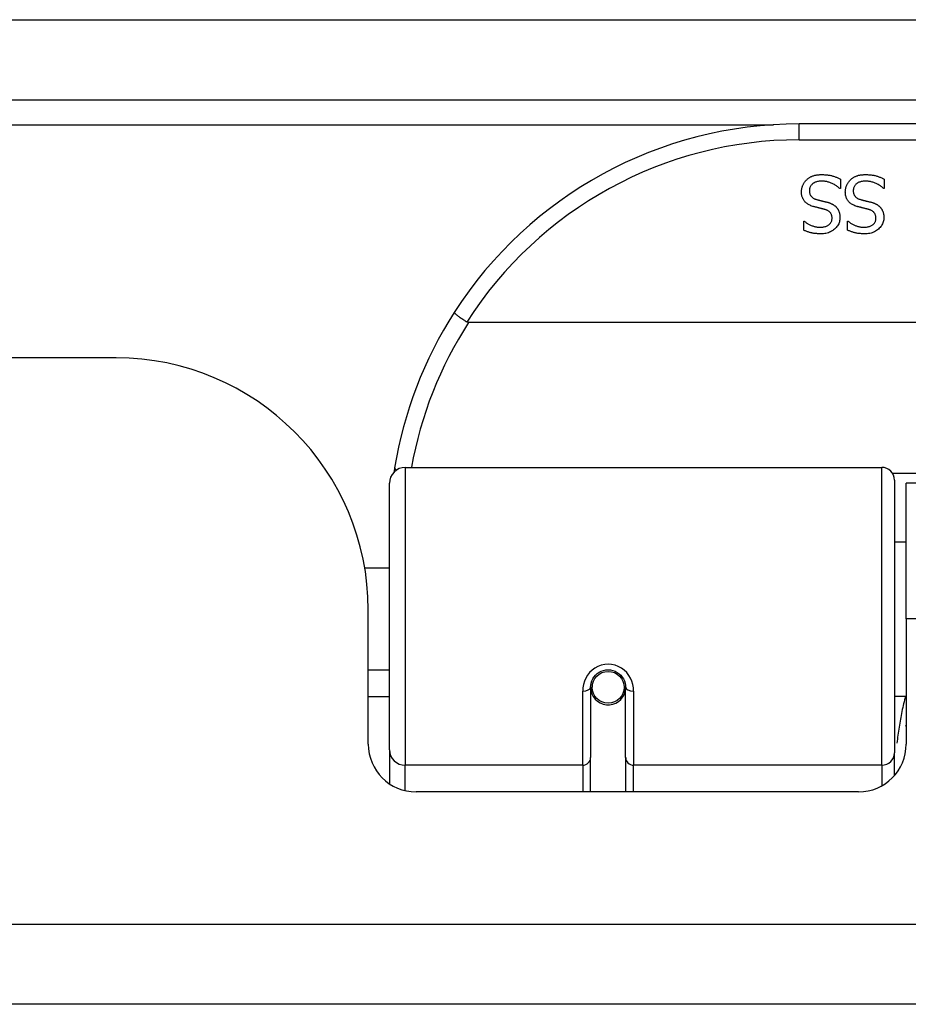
# Model space of a CAD drawing. Header units: inches. Extents: x 17 to 386, y 34 to 183.
# Tile 12 of 95: x 82.74 to 83.84, y 34.19 to 35.4. Entities that reach past the tile are written whole.
import ezdxf

# ---------------------------------------------------------------- set-up
doc = ezdxf.new("R2010")
doc.units = ezdxf.units.IN
doc.header["$MEASUREMENT"] = 0
doc.layers.add('Visible Edges(ANSI)', color=7, linetype='Continuous', lineweight=25)
doc.layers.add('Visible Tangent Edges(ANSI)', color=7, linetype='Continuous', lineweight=25)

msp = doc.modelspace()

# ---------------------------------------------------------------- linework, layer by layer
at = {"layer": 'Visible Edges(ANSI)'}
for p, q in [((16.8965, 35.3053), (88.6985, 35.3053)), ((85.197, 35.2753), (83.701, 35.2753)), ((83.7522, 35.2071), (83.7522, 35.1953)), ((83.8064, 35.2071), (83.8064, 35.1953)), ((83.7522, 35.1953), (83.7515, 35.1953)), ((83.8064, 35.1953), (83.8057, 35.1953)), ((83.7067, 35.1551), (83.7074, 35.1551)), ((83.7067, 35.1438), (83.7067, 35.1551)), ((83.761, 35.1551), (83.7617, 35.1551)), ((83.761, 35.1438), (83.761, 35.1551)), ((85.6059, 35.0296), (83.2921, 35.0296)), ((82.856, 34.9858), (64.941, 34.9858)), ((83.2138, 34.8503), (83.8033, 34.8503)), ((83.1941, 34.5007), (83.1941, 34.8306)), ((83.8191, 34.8346), (83.8191, 34.4969)), ((83.8335, 34.6628), (83.8335, 34.8308)), ((85.0645, 34.8308), (83.8335, 34.8308)), ((83.8191, 34.7583), (83.8335, 34.7583)), ((83.1637, 34.7258), (83.1941, 34.7258)), ((83.168, 34.5078), (83.168, 34.6738)), ((83.8335, 34.6628), (83.8335, 34.5078)), ((83.168, 34.5998), (83.1941, 34.5998)), ((83.4435, 34.5824), (83.4455, 34.5821)), ((83.4451, 34.5821), (83.4451, 34.5781)), ((83.4431, 34.5781), (83.4431, 34.4912)), ((83.4452, 34.5758), (83.4432, 34.5758)), ((83.484, 34.5741), (83.4864, 34.5736)), ((83.4864, 34.4912), (83.4864, 34.5781)), ((83.1941, 34.5663), (83.168, 34.5663)), ((83.449, 34.5663), (83.4466, 34.5663)), ((83.4829, 34.5663), (83.4805, 34.5663)), ((83.8191, 34.5673), (83.8335, 34.5673)), ((83.1941, 34.5007), (83.1941, 34.4589)), ((83.8191, 34.4692), (83.8191, 34.4969)), ((83.4431, 34.4488), (83.4431, 34.4912)), ((83.4864, 34.4912), (83.4864, 34.4488)), ((83.7745, 34.4488), (83.2271, 34.4488)), ((88.6, 34.1858), (16.995, 34.1858))]:
    msp.add_line(p, q, dxfattribs=at)
at = {"layer": 'Visible Edges(ANSI)', "flags": 128}
for points in [[(83.704, 35.1912), (83.704, 35.1919), (83.704, 35.1926), (83.7041, 35.1933), (83.7042, 35.1939), (83.7043, 35.1946), (83.7044, 35.1953), (83.7046, 35.196), (83.7047, 35.1967), (83.7049, 35.1974), (83.7052, 35.198), (83.7054, 35.1987), (83.7057, 35.1994), (83.706, 35.2), (83.7063, 35.2007), (83.7066, 35.2013), (83.707, 35.2019), (83.7073, 35.2025), (83.7077, 35.2031), (83.7081, 35.2037), (83.7085, 35.2042), (83.709, 35.2047), (83.7094, 35.2052), (83.7099, 35.2057), (83.7104, 35.2062)], [(83.7104, 35.2062), (83.711, 35.2067), (83.7116, 35.2072), (83.7122, 35.2077), (83.7128, 35.2081), (83.7134, 35.2086), (83.714, 35.209), (83.7147, 35.2093), (83.7153, 35.2097), (83.716, 35.2101), (83.7167, 35.2104), (83.7174, 35.2107), (83.7181, 35.211), (83.7188, 35.2112), (83.7196, 35.2115), (83.7204, 35.2117), (83.7212, 35.2119), (83.7221, 35.2121), (83.723, 35.2122), (83.7239, 35.2124), (83.7248, 35.2125), (83.7258, 35.2125), (83.7268, 35.2126), (83.7278, 35.2126), (83.7289, 35.2126)], [(83.7296, 35.2045), (83.7283, 35.2045), (83.7271, 35.2044), (83.7259, 35.2043), (83.7248, 35.2041), (83.7237, 35.2039), (83.7227, 35.2037), (83.7218, 35.2034), (83.7209, 35.2031), (83.72, 35.2027), (83.7192, 35.2022), (83.7185, 35.2018), (83.7178, 35.2012), (83.7172, 35.2007), (83.7166, 35.2001), (83.716, 35.1995), (83.7156, 35.1989), (83.7152, 35.1982), (83.7148, 35.1975), (83.7145, 35.1967), (83.7142, 35.196), (83.714, 35.1952), (83.7139, 35.1944), (83.7138, 35.1935), (83.7138, 35.1927)], [(83.7289, 35.2126), (83.7302, 35.2126), (83.7314, 35.2126), (83.7326, 35.2125), (83.7338, 35.2125), (83.7349, 35.2124), (83.736, 35.2122), (83.7371, 35.2121), (83.7381, 35.2119), (83.7392, 35.2117), (83.7401, 35.2115), (83.7411, 35.2113), (83.742, 35.211), (83.7429, 35.2108), (83.7438, 35.2105), (83.7447, 35.2102), (83.7455, 35.2099), (83.7464, 35.2096), (83.7472, 35.2093), (83.7481, 35.2089), (83.7489, 35.2086), (83.7497, 35.2082), (83.7506, 35.2079), (83.7514, 35.2075), (83.7522, 35.2071)], [(83.7515, 35.1953), (83.7507, 35.196), (83.7499, 35.1967), (83.7491, 35.1974), (83.7482, 35.198), (83.7474, 35.1986), (83.7465, 35.1992), (83.7456, 35.1997), (83.7447, 35.2003), (83.7438, 35.2008), (83.7429, 35.2012), (83.7419, 35.2017), (83.7409, 35.2021), (83.74, 35.2025), (83.739, 35.2028), (83.738, 35.2031), (83.7371, 35.2034), (83.7361, 35.2037), (83.7352, 35.2039), (83.7342, 35.2041), (83.7333, 35.2042), (83.7323, 35.2043), (83.7314, 35.2044), (83.7305, 35.2045), (83.7296, 35.2045)], [(83.7582, 35.1912), (83.7583, 35.1919), (83.7583, 35.1926), (83.7584, 35.1933), (83.7584, 35.1939), (83.7585, 35.1946), (83.7587, 35.1953), (83.7588, 35.196), (83.759, 35.1967), (83.7592, 35.1974), (83.7594, 35.198), (83.7597, 35.1987), (83.7599, 35.1994), (83.7602, 35.2), (83.7605, 35.2007), (83.7609, 35.2013), (83.7612, 35.2019), (83.7616, 35.2025), (83.762, 35.2031), (83.7624, 35.2037), (83.7628, 35.2042), (83.7632, 35.2047), (83.7637, 35.2052), (83.7642, 35.2057), (83.7647, 35.2062)], [(83.7647, 35.2062), (83.7652, 35.2067), (83.7658, 35.2072), (83.7664, 35.2077), (83.767, 35.2081), (83.7677, 35.2086), (83.7683, 35.209), (83.7689, 35.2093), (83.7696, 35.2097), (83.7703, 35.2101), (83.771, 35.2104), (83.7717, 35.2107), (83.7724, 35.211), (83.7731, 35.2112), (83.7739, 35.2115), (83.7747, 35.2117), (83.7755, 35.2119), (83.7763, 35.2121), (83.7772, 35.2122), (83.7781, 35.2124), (83.7791, 35.2125), (83.7801, 35.2125), (83.7811, 35.2126), (83.7821, 35.2126), (83.7832, 35.2126)], [(83.7839, 35.2045), (83.7826, 35.2045), (83.7814, 35.2044), (83.7802, 35.2043), (83.7791, 35.2041), (83.778, 35.2039), (83.777, 35.2037), (83.776, 35.2034), (83.7751, 35.2031), (83.7743, 35.2027), (83.7735, 35.2022), (83.7727, 35.2018), (83.7721, 35.2012), (83.7714, 35.2007), (83.7708, 35.2001), (83.7703, 35.1995), (83.7698, 35.1989), (83.7694, 35.1982), (83.7691, 35.1975), (83.7688, 35.1967), (83.7685, 35.196), (83.7683, 35.1952), (83.7682, 35.1944), (83.7681, 35.1935), (83.7681, 35.1927)], [(83.7832, 35.2126), (83.7844, 35.2126), (83.7857, 35.2126), (83.7869, 35.2125), (83.788, 35.2125), (83.7892, 35.2124), (83.7903, 35.2122), (83.7914, 35.2121), (83.7924, 35.2119), (83.7934, 35.2117), (83.7944, 35.2115), (83.7953, 35.2113), (83.7963, 35.211), (83.7972, 35.2108), (83.798, 35.2105), (83.7989, 35.2102), (83.7998, 35.2099), (83.8007, 35.2096), (83.8015, 35.2093), (83.8023, 35.2089), (83.8032, 35.2086), (83.804, 35.2082), (83.8048, 35.2079), (83.8056, 35.2075), (83.8064, 35.2071)], [(83.8057, 35.1953), (83.805, 35.196), (83.8042, 35.1967), (83.8033, 35.1974), (83.8025, 35.198), (83.8016, 35.1986), (83.8008, 35.1992), (83.7999, 35.1997), (83.799, 35.2003), (83.7981, 35.2008), (83.7971, 35.2012), (83.7962, 35.2017), (83.7952, 35.2021), (83.7942, 35.2025), (83.7933, 35.2028), (83.7923, 35.2031), (83.7913, 35.2034), (83.7904, 35.2037), (83.7894, 35.2039), (83.7885, 35.2041), (83.7875, 35.2042), (83.7866, 35.2043), (83.7857, 35.2044), (83.7848, 35.2045), (83.7839, 35.2045)], [(83.718, 35.1733), (83.7169, 35.1737), (83.7157, 35.1741), (83.7146, 35.1746), (83.7136, 35.1751), (83.7126, 35.1756), (83.7117, 35.1761), (83.7109, 35.1767), (83.7101, 35.1773), (83.7093, 35.1779), (83.7086, 35.1786), (83.708, 35.1793), (83.7074, 35.1801), (83.7068, 35.1808), (83.7063, 35.1816), (83.7059, 35.1824), (83.7055, 35.1833), (83.7051, 35.1842), (83.7048, 35.1851), (83.7046, 35.186), (83.7044, 35.187), (83.7042, 35.188), (83.7041, 35.189), (83.704, 35.1901), (83.704, 35.1912)], [(83.7138, 35.1927), (83.7138, 35.192), (83.7139, 35.1913), (83.7139, 35.1906), (83.714, 35.19), (83.7142, 35.1894), (83.7143, 35.1888), (83.7145, 35.1883), (83.7147, 35.1877), (83.715, 35.1872), (83.7153, 35.1867), (83.7156, 35.1862), (83.7159, 35.1858), (83.7163, 35.1853), (83.7167, 35.1849), (83.7171, 35.1845), (83.7176, 35.1842), (83.7181, 35.1838), (83.7186, 35.1835), (83.7192, 35.1831), (83.7198, 35.1828), (83.7204, 35.1826), (83.7211, 35.1823), (83.7218, 35.182), (83.7225, 35.1818)], [(83.7723, 35.1733), (83.7711, 35.1737), (83.77, 35.1741), (83.7689, 35.1746), (83.7679, 35.1751), (83.7669, 35.1756), (83.766, 35.1761), (83.7651, 35.1767), (83.7643, 35.1773), (83.7636, 35.1779), (83.7629, 35.1786), (83.7622, 35.1793), (83.7616, 35.1801), (83.7611, 35.1808), (83.7606, 35.1816), (83.7602, 35.1824), (83.7598, 35.1833), (83.7594, 35.1842), (83.7591, 35.1851), (83.7588, 35.186), (83.7586, 35.187), (83.7585, 35.188), (83.7583, 35.189), (83.7583, 35.1901), (83.7582, 35.1912)], [(83.7681, 35.1927), (83.7681, 35.192), (83.7681, 35.1913), (83.7682, 35.1906), (83.7683, 35.19), (83.7684, 35.1894), (83.7686, 35.1888), (83.7688, 35.1883), (83.769, 35.1877), (83.7692, 35.1872), (83.7695, 35.1867), (83.7698, 35.1862), (83.7702, 35.1858), (83.7705, 35.1853), (83.7709, 35.1849), (83.7714, 35.1845), (83.7718, 35.1842), (83.7723, 35.1838), (83.7729, 35.1835), (83.7734, 35.1831), (83.774, 35.1828), (83.7747, 35.1826), (83.7754, 35.1823), (83.7761, 35.182), (83.7768, 35.1818)], [(83.7225, 35.1818), (83.7231, 35.1817), (83.7236, 35.1815), (83.7241, 35.1814), (83.7246, 35.1812), (83.7252, 35.1811), (83.7257, 35.181), (83.7262, 35.1808), (83.7266, 35.1807), (83.7271, 35.1806), (83.7276, 35.1805), (83.7281, 35.1804), (83.7285, 35.1803), (83.729, 35.1802), (83.7295, 35.18), (83.73, 35.1799), (83.7305, 35.1798), (83.731, 35.1797), (83.7316, 35.1795), (83.7322, 35.1794), (83.7328, 35.1792), (83.7334, 35.1791), (83.734, 35.1789), (83.7347, 35.1788), (83.7353, 35.1786)], [(83.7768, 35.1818), (83.7773, 35.1817), (83.7779, 35.1815), (83.7784, 35.1814), (83.7789, 35.1812), (83.7794, 35.1811), (83.7799, 35.181), (83.7804, 35.1808), (83.7809, 35.1807), (83.7814, 35.1806), (83.7819, 35.1805), (83.7823, 35.1804), (83.7828, 35.1803), (83.7833, 35.1802), (83.7837, 35.18), (83.7842, 35.1799), (83.7848, 35.1798), (83.7853, 35.1797), (83.7859, 35.1795), (83.7864, 35.1794), (83.787, 35.1792), (83.7876, 35.1791), (83.7883, 35.1789), (83.7889, 35.1788), (83.7896, 35.1786)], [(83.7326, 35.1696), (83.7321, 35.1697), (83.7315, 35.1699), (83.731, 35.17), (83.7304, 35.1701), (83.7299, 35.1703), (83.7293, 35.1704), (83.7286, 35.1706), (83.728, 35.1708), (83.7273, 35.1709), (83.7267, 35.1711), (83.726, 35.1712), (83.7253, 35.1714), (83.7245, 35.1716), (83.7238, 35.1718), (83.7232, 35.1719), (83.7225, 35.1721), (83.7219, 35.1722), (83.7213, 35.1724), (83.7207, 35.1726), (83.7201, 35.1727), (83.7196, 35.1729), (83.719, 35.173), (83.7185, 35.1732), (83.718, 35.1733)], [(83.7418, 35.1586), (83.7418, 35.1593), (83.7418, 35.16), (83.7417, 35.1607), (83.7416, 35.1613), (83.7414, 35.162), (83.7412, 35.1626), (83.741, 35.1632), (83.7408, 35.1637), (83.7405, 35.1643), (83.7402, 35.1648), (83.7398, 35.1652), (83.7394, 35.1657), (83.739, 35.1661), (83.7386, 35.1666), (83.7381, 35.1669), (83.7376, 35.1673), (83.7371, 35.1677), (83.7365, 35.168), (83.7359, 35.1683), (83.7353, 35.1686), (83.7347, 35.1689), (83.734, 35.1691), (83.7333, 35.1694), (83.7326, 35.1696)], [(83.7353, 35.1786), (83.7359, 35.1784), (83.7365, 35.1783), (83.7371, 35.1781), (83.7377, 35.1779), (83.7383, 35.1777), (83.7388, 35.1775), (83.7394, 35.1773), (83.7399, 35.1771), (83.7404, 35.1769), (83.7409, 35.1766), (83.7414, 35.1764), (83.7419, 35.1762), (83.7424, 35.1759), (83.7429, 35.1756), (83.7433, 35.1754), (83.7438, 35.1751), (83.7442, 35.1748), (83.7446, 35.1745), (83.7451, 35.1741), (83.7455, 35.1738), (83.7459, 35.1735), (83.7463, 35.1731), (83.7467, 35.1727), (83.747, 35.1723)], [(83.747, 35.1723), (83.7474, 35.1719), (83.7477, 35.1715), (83.7481, 35.1711), (83.7484, 35.1707), (83.7487, 35.1702), (83.749, 35.1698), (83.7493, 35.1693), (83.7495, 35.1688), (83.7498, 35.1683), (83.75, 35.1679), (83.7502, 35.1673), (83.7504, 35.1668), (83.7506, 35.1663), (83.7508, 35.1657), (83.751, 35.1652), (83.7511, 35.1646), (83.7512, 35.164), (83.7513, 35.1634), (83.7514, 35.1628), (83.7515, 35.1622), (83.7516, 35.1615), (83.7516, 35.1609), (83.7516, 35.1602), (83.7516, 35.1595)], [(83.7868, 35.1696), (83.7863, 35.1697), (83.7858, 35.1699), (83.7853, 35.17), (83.7847, 35.1701), (83.7841, 35.1703), (83.7835, 35.1704), (83.7829, 35.1706), (83.7823, 35.1708), (83.7816, 35.1709), (83.7809, 35.1711), (83.7802, 35.1712), (83.7795, 35.1714), (83.7788, 35.1716), (83.7781, 35.1718), (83.7774, 35.1719), (83.7768, 35.1721), (83.7762, 35.1722), (83.7756, 35.1724), (83.775, 35.1726), (83.7744, 35.1727), (83.7738, 35.1729), (83.7733, 35.173), (83.7728, 35.1732), (83.7723, 35.1733)], [(83.7961, 35.1586), (83.7961, 35.1593), (83.796, 35.16), (83.7959, 35.1607), (83.7958, 35.1613), (83.7957, 35.162), (83.7955, 35.1626), (83.7953, 35.1632), (83.795, 35.1637), (83.7948, 35.1643), (83.7944, 35.1648), (83.7941, 35.1652), (83.7937, 35.1657), (83.7933, 35.1661), (83.7929, 35.1666), (83.7924, 35.1669), (83.7919, 35.1673), (83.7914, 35.1677), (83.7908, 35.168), (83.7902, 35.1683), (83.7896, 35.1686), (83.789, 35.1689), (83.7883, 35.1691), (83.7876, 35.1694), (83.7868, 35.1696)], [(83.7896, 35.1786), (83.7902, 35.1784), (83.7908, 35.1783), (83.7914, 35.1781), (83.792, 35.1779), (83.7925, 35.1777), (83.7931, 35.1775), (83.7936, 35.1773), (83.7942, 35.1771), (83.7947, 35.1769), (83.7952, 35.1766), (83.7957, 35.1764), (83.7962, 35.1762), (83.7967, 35.1759), (83.7971, 35.1756), (83.7976, 35.1754), (83.798, 35.1751), (83.7985, 35.1748), (83.7989, 35.1745), (83.7993, 35.1741), (83.7998, 35.1738), (83.8002, 35.1735), (83.8006, 35.1731), (83.8009, 35.1727), (83.8013, 35.1723)], [(83.8013, 35.1723), (83.8017, 35.1719), (83.802, 35.1715), (83.8023, 35.1711), (83.8027, 35.1707), (83.803, 35.1702), (83.8033, 35.1698), (83.8035, 35.1693), (83.8038, 35.1688), (83.804, 35.1683), (83.8043, 35.1679), (83.8045, 35.1673), (83.8047, 35.1668), (83.8049, 35.1663), (83.8051, 35.1657), (83.8052, 35.1652), (83.8054, 35.1646), (83.8055, 35.164), (83.8056, 35.1634), (83.8057, 35.1628), (83.8058, 35.1622), (83.8058, 35.1615), (83.8059, 35.1609), (83.8059, 35.1602), (83.8059, 35.1595)], [(83.7074, 35.1551), (83.708, 35.1546), (83.7086, 35.1541), (83.7092, 35.1536), (83.7099, 35.1531), (83.7106, 35.1527), (83.7113, 35.1522), (83.712, 35.1518), (83.7128, 35.1513), (83.7136, 35.1509), (83.7144, 35.1505), (83.7152, 35.1501), (83.7161, 35.1497), (83.717, 35.1493), (83.7179, 35.149), (83.7188, 35.1487), (83.7197, 35.1484), (83.7206, 35.1482), (83.7215, 35.148), (83.7224, 35.1478), (83.7234, 35.1477), (83.7243, 35.1476), (83.7253, 35.1475), (83.7262, 35.1474), (83.7272, 35.1474)], [(83.7272, 35.1474), (83.7283, 35.1474), (83.7293, 35.1475), (83.7303, 35.1476), (83.7313, 35.1478), (83.7322, 35.1479), (83.7331, 35.1482), (83.734, 35.1485), (83.7348, 35.1488), (83.7356, 35.1491), (83.7364, 35.1495), (83.7371, 35.15), (83.7378, 35.1505), (83.7384, 35.151), (83.739, 35.1516), (83.7395, 35.1521), (83.74, 35.1527), (83.7404, 35.1534), (83.7408, 35.154), (83.7411, 35.1547), (83.7414, 35.1554), (83.7416, 35.1562), (83.7417, 35.1569), (83.7418, 35.1577), (83.7418, 35.1586)], [(83.7516, 35.1595), (83.7516, 35.1581), (83.7515, 35.1567), (83.7512, 35.1554), (83.7509, 35.1541), (83.7505, 35.1528), (83.75, 35.1516), (83.7494, 35.1504), (83.7487, 35.1493), (83.7479, 35.1482), (83.747, 35.1471), (83.746, 35.1461), (83.7449, 35.1451), (83.7438, 35.1442), (83.7426, 35.1433), (83.7413, 35.1425), (83.74, 35.1418), (83.7387, 35.1412), (83.7373, 35.1407), (83.7358, 35.1403), (83.7343, 35.1399), (83.7328, 35.1396), (83.7312, 35.1394), (83.7295, 35.1393), (83.7278, 35.1393)], [(83.7617, 35.1551), (83.7623, 35.1546), (83.7629, 35.1541), (83.7635, 35.1536), (83.7642, 35.1531), (83.7648, 35.1527), (83.7656, 35.1522), (83.7663, 35.1518), (83.7671, 35.1513), (83.7678, 35.1509), (83.7687, 35.1505), (83.7695, 35.1501), (83.7704, 35.1497), (83.7712, 35.1493), (83.7721, 35.149), (83.773, 35.1487), (83.7739, 35.1484), (83.7749, 35.1482), (83.7758, 35.148), (83.7767, 35.1478), (83.7776, 35.1477), (83.7786, 35.1476), (83.7795, 35.1475), (83.7805, 35.1474), (83.7814, 35.1474)], [(83.7814, 35.1474), (83.7825, 35.1474), (83.7836, 35.1475), (83.7846, 35.1476), (83.7855, 35.1478), (83.7865, 35.1479), (83.7874, 35.1482), (83.7882, 35.1485), (83.7891, 35.1488), (83.7899, 35.1491), (83.7906, 35.1495), (83.7914, 35.15), (83.792, 35.1505), (83.7927, 35.151), (83.7933, 35.1516), (83.7938, 35.1521), (83.7943, 35.1527), (83.7947, 35.1534), (83.7951, 35.154), (83.7954, 35.1547), (83.7956, 35.1554), (83.7958, 35.1562), (83.796, 35.1569), (83.7961, 35.1577), (83.7961, 35.1586)], [(83.8059, 35.1595), (83.8059, 35.1581), (83.8057, 35.1567), (83.8055, 35.1554), (83.8052, 35.1541), (83.8047, 35.1528), (83.8042, 35.1516), (83.8036, 35.1504), (83.8029, 35.1493), (83.8021, 35.1482), (83.8012, 35.1471), (83.8003, 35.1461), (83.7992, 35.1451), (83.798, 35.1442), (83.7969, 35.1433), (83.7956, 35.1425), (83.7943, 35.1418), (83.793, 35.1412), (83.7916, 35.1407), (83.7901, 35.1403), (83.7886, 35.1399), (83.787, 35.1396), (83.7854, 35.1394), (83.7838, 35.1393), (83.7821, 35.1393)], [(83.7278, 35.1393), (83.7268, 35.1393), (83.7258, 35.1393), (83.7249, 35.1393), (83.7239, 35.1394), (83.723, 35.1395), (83.722, 35.1395), (83.7211, 35.1397), (83.7202, 35.1398), (83.7192, 35.1399), (83.7183, 35.1401), (83.7174, 35.1402), (83.7166, 35.1404), (83.7157, 35.1406), (83.7148, 35.1409), (83.714, 35.1411), (83.7131, 35.1413), (83.7123, 35.1416), (83.7115, 35.1419), (83.7106, 35.1422), (83.7098, 35.1425), (83.709, 35.1428), (83.7083, 35.1431), (83.7075, 35.1435), (83.7067, 35.1438)], [(83.7821, 35.1393), (83.7811, 35.1393), (83.7801, 35.1393), (83.7791, 35.1393), (83.7782, 35.1394), (83.7772, 35.1395), (83.7763, 35.1395), (83.7753, 35.1397), (83.7744, 35.1398), (83.7735, 35.1399), (83.7726, 35.1401), (83.7717, 35.1402), (83.7708, 35.1404), (83.7699, 35.1406), (83.7691, 35.1409), (83.7682, 35.1411), (83.7674, 35.1413), (83.7665, 35.1416), (83.7657, 35.1419), (83.7649, 35.1422), (83.7641, 35.1425), (83.7633, 35.1428), (83.7625, 35.1431), (83.7618, 35.1435), (83.761, 35.1438)], [(83.2744, 35.0422), (83.2743, 35.042), (83.2744, 35.0419), (83.2745, 35.0417), (83.2747, 35.0414), (83.275, 35.0412), (83.2753, 35.0408), (83.2757, 35.0405), (83.2761, 35.0401), (83.2767, 35.0396), (83.2773, 35.0391), (83.2779, 35.0386), (83.2786, 35.0381), (83.2794, 35.0375), (83.2802, 35.0369), (83.281, 35.0363), (83.2819, 35.0357), (83.2828, 35.035), (83.2838, 35.0344), (83.2848, 35.0337), (83.2858, 35.033), (83.2869, 35.0323), (83.2879, 35.0316), (83.289, 35.0309), (83.2901, 35.0302)], [(83.2921, 35.0296), (83.292, 35.0296), (83.2919, 35.0296), (83.2919, 35.0296), (83.2918, 35.0296), (83.2917, 35.0297), (83.2916, 35.0297), (83.2915, 35.0297), (83.2914, 35.0297), (83.2913, 35.0297), (83.2912, 35.0297), (83.2911, 35.0297), (83.2911, 35.0298), (83.291, 35.0298), (83.2909, 35.0298), (83.2908, 35.0298), (83.2907, 35.0299), (83.2906, 35.0299), (83.2905, 35.0299), (83.2905, 35.03), (83.2904, 35.03), (83.2903, 35.03), (83.2902, 35.0301), (83.2901, 35.0301), (83.2901, 35.0302)], [(83.2006, 34.8495), (83.2006, 34.8493), (83.2006, 34.8491), (83.2005, 34.8489), (83.2005, 34.8487), (83.2005, 34.8485), (83.2004, 34.8483), (83.2004, 34.8481), (83.2004, 34.8479), (83.2003, 34.8476), (83.2003, 34.8474), (83.2003, 34.8472), (83.2002, 34.847), (83.2002, 34.8468), (83.2002, 34.8466), (83.2001, 34.8464), (83.2001, 34.8462), (83.2001, 34.846), (83.2, 34.8458), (83.2, 34.8456), (83.2, 34.8454), (83.1999, 34.8451), (83.1999, 34.8449), (83.1999, 34.8447), (83.1998, 34.8445)], [(83.4431, 34.5781), (83.4433, 34.5808), (83.4438, 34.5834), (83.4446, 34.586), (83.4457, 34.5885), (83.4472, 34.5908), (83.449, 34.593), (83.4512, 34.595), (83.4535, 34.5967), (83.4562, 34.598), (83.4589, 34.599), (83.4618, 34.5996), (83.4648, 34.5998), (83.4677, 34.5996), (83.4706, 34.599), (83.4734, 34.598), (83.476, 34.5966), (83.4784, 34.5949), (83.4805, 34.593), (83.4823, 34.5908), (83.4838, 34.5885), (83.4849, 34.586), (83.4857, 34.5834), (83.4862, 34.5808), (83.4864, 34.5781)], [(83.833, 34.5298), (83.833, 34.5298), (83.833, 34.5299), (83.8331, 34.5299), (83.8331, 34.53), (83.8331, 34.53), (83.8331, 34.5301), (83.8331, 34.5301), (83.8332, 34.5302), (83.8332, 34.5303), (83.8332, 34.5303), (83.8332, 34.5304), (83.8333, 34.5304), (83.8333, 34.5305), (83.8333, 34.5305), (83.8333, 34.5306), (83.8333, 34.5306), (83.8334, 34.5307), (83.8334, 34.5307), (83.8334, 34.5308), (83.8334, 34.5309), (83.8334, 34.5309), (83.8335, 34.531), (83.8335, 34.531), (83.8335, 34.5311)]]:
    msp.add_lwpolyline(points, dxfattribs=at)
at = {"layer": 'Visible Edges(ANSI)'}
msp.add_circle((83.4648, 34.5781), 0.0197, dxfattribs=at)
for centre, radius, start, end in [((83.701, 34.7684), 0.5069, 90, 147.3142), ((83.701, 34.7684), 0.5069, 147.3142, 170.7932), ((82.856, 34.6738), 0.312, 0, 90), ((83.2138, 34.8306), 0.0197, 90, 180), ((83.8033, 34.8346), 0.0157, 0, 90), ((83.4648, 34.5781), 0.0217, 180, 348.1708), ((83.2271, 34.5078), 0.0591, 180, 270), ((83.7745, 34.5078), 0.0591, 270, 0)]:
    msp.add_arc(centre, radius, start, end, dxfattribs=at)
at = {"layer": 'Visible Tangent Edges(ANSI)'}
for p, q in [((16.8965, 35.4043), (87.9314, 35.4043)), ((64.1279, 35.2743), (83.6692, 35.2743)), ((83.701, 35.2556), (83.701, 35.2753)), ((83.701, 35.2556), (85.197, 35.2556)), ((83.2138, 34.8503), (83.2138, 34.4817)), ((83.8033, 34.4817), (83.8033, 34.8503)), ((85.0812, 34.8426), (83.8169, 34.8426)), ((85.0645, 34.6628), (83.8335, 34.6628)), ((83.4333, 34.4817), (83.4333, 34.5734)), ((83.4963, 34.5734), (83.4963, 34.4817)), ((83.2138, 34.4503), (83.2138, 34.4817)), ((83.4333, 34.4817), (83.2138, 34.4817)), ((83.4333, 34.4817), (83.4333, 34.4488)), ((83.8033, 34.4817), (83.4963, 34.4817)), ((83.4963, 34.4488), (83.4963, 34.4817)), ((83.8033, 34.4817), (83.8033, 34.4563)), ((16.995, 34.2848), (88.6, 34.2848))]:
    msp.add_line(p, q, dxfattribs=at)
at = {"layer": 'Visible Tangent Edges(ANSI)', "flags": 128}
for points in [[(83.4963, 34.5734), (83.496, 34.5775), (83.4953, 34.5815), (83.4941, 34.5855), (83.4924, 34.5893), (83.4903, 34.5929), (83.4877, 34.5963), (83.4846, 34.5993), (83.4811, 34.6018), (83.4773, 34.6039), (83.4733, 34.6054), (83.4691, 34.6064), (83.4648, 34.6067), (83.4605, 34.6064), (83.4563, 34.6054), (83.4522, 34.6039), (83.4484, 34.6019), (83.445, 34.5993), (83.4419, 34.5963), (83.4393, 34.593), (83.4371, 34.5893), (83.4354, 34.5855), (83.4342, 34.5815), (83.4335, 34.5775), (83.4333, 34.5734)], [(83.8327, 34.5673), (83.8321, 34.5649), (83.8315, 34.5626), (83.8309, 34.5602), (83.8304, 34.5578), (83.8298, 34.5554), (83.8293, 34.553), (83.8287, 34.5506), (83.8282, 34.5482), (83.8277, 34.5458), (83.8272, 34.5434), (83.8268, 34.5409), (83.8263, 34.5385), (83.8259, 34.5361), (83.8255, 34.5337), (83.8251, 34.5312), (83.8247, 34.5288), (83.8243, 34.5263), (83.8239, 34.5239), (83.8236, 34.5214), (83.8232, 34.519), (83.8229, 34.5165), (83.8226, 34.514), (83.8223, 34.5115), (83.822, 34.5091)]]:
    msp.add_lwpolyline(points, dxfattribs=at)
at = {"layer": 'Visible Tangent Edges(ANSI)'}
for centre, start, end in [((83.701, 34.7684), 90, 147.5011), ((83.701, 34.7647), 147.0552, 169.8777)]:
    msp.add_arc(centre, 0.4872, start, end, dxfattribs=at)
for centre, major_axis, ratio, start_param, end_param in [((83.2201, 34.8464), (-0.0194, 0.0031), 0.187438, 0, 0.544489), ((83.4333, 34.5781), (0.00984, 0), 0.476565, 4.712389, 6.283185), ((83.4963, 34.5781), (-0.00984, 0), 0.476565, 0, 1.570796), ((83.2138, 34.5007), (-0.0197, 0), 0.965926, 0, 1.570796), ((83.8033, 34.4969), (0.0157, 0), 0.965926, 4.712389, 6.283185), ((83.4333, 34.4912), (0.00984, 0), 0.965926, 4.712389, 6.283185), ((83.4963, 34.4912), (-0.00984, 0), 0.965926, 0, 1.570796)]:
    msp.add_ellipse(centre, major_axis=major_axis, ratio=ratio, start_param=start_param, end_param=end_param, dxfattribs=at)

doc.saveas('drawing.dxf')
